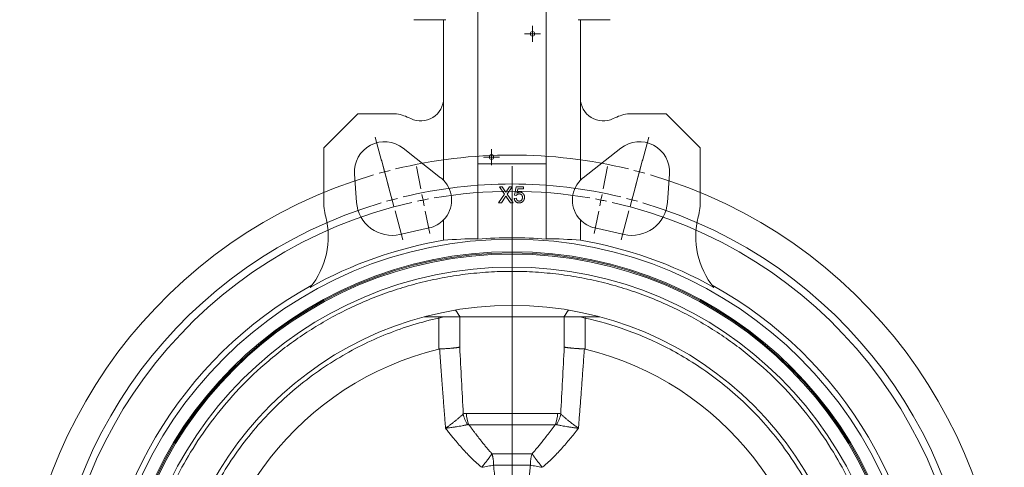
# Model space of a CAD drawing. Header units: millimetres. Extents: x -78 to 912, y -456 to 879.
# Tile 10 of 27: x -40 to 392, y 294 to 491. Entities that reach past the tile are written whole.
import ezdxf

# ---------------------------------------------------------------- set-up
doc = ezdxf.new("R2010")
doc.units = ezdxf.units.MM

# ---------------------------------------------------------------- blocks, each defined once
blk = doc.blocks.new('SW_CENTERMARKSYMBOL_0')
at = {"color": 0, "linetype": 'Continuous', "lineweight": 0}
for p, q in [((-2.5, 0), (-3.5, 0)), ((0, 0), (-2.5, 0)), ((0, 2.5), (0, 3.5)), ((0, 0), (0, 2.5)), ((0, 0), (0, -2.5)), ((0, 0), (2.5, 0)), ((2.5, 0), (3.5, 0)), ((0, -2.5), (0, -3.5))]:
    blk.add_line(p, q, dxfattribs=at)
blk = doc.blocks.new('SW_CENTERMARKSYMBOL_1')
at = {"color": 0, "linetype": 'Continuous', "lineweight": 0}
for p, q in [((-2.5, 0), (-3.5, 0)), ((0, 0), (-2.5, 0)), ((0, 2.5), (0, 3.5)), ((0, 0), (0, 2.5)), ((0, 0), (0, -2.5)), ((0, 0), (2.5, 0)), ((2.5, 0), (3.5, 0)), ((0, -2.5), (0, -3.5))]:
    blk.add_line(p, q, dxfattribs=at)
blk = doc.blocks.new('SW_CENTERMARKSYMBOL_2')
at = {"color": 0, "linetype": 'Continuous', "lineweight": 0}
for p, q in [((-1.29, 4.83), (-4.06, 15.17)), ((113.05, 4.83), (115.82, 15.17)), ((1.99, -7.44), (-1.4, 5.22)), ((109.77, -7.44), (113.16, 5.22)), ((0, 0), (-0.65, 2.41)), ((0, 0), (0.65, -2.41)), ((15.89, -7.48), (13.93, 2.33)), ((55.88, -203.54), (55.88, 2.5)), ((95.87, -7.48), (97.82, 2.33)), ((111.76, 0), (111.11, -2.41)), ((111.76, 0), (112.41, 2.41)), ((1.29, -4.83), (4.06, -15.17)), ((110.46, -4.83), (107.69, -15.17)), ((3.29, -12.27), (2.64, -9.85)), ((3.29, -12.27), (3.93, -14.68)), ((16.86, -12.39), (16.37, -9.93)), ((16.86, -12.39), (17.35, -14.84)), ((94.9, -12.39), (94.41, -14.84)), ((94.9, -12.39), (95.38, -9.93)), ((108.47, -12.27), (107.82, -14.68)), ((108.47, -12.27), (109.12, -9.85)), ((4.58, -17.1), (7.97, -29.75)), ((107.18, -17.1), (103.79, -29.75)), ((17.84, -17.29), (19.79, -27.1)), ((93.92, -17.29), (91.97, -27.1)), ((55.88, -208.54), (55.88, -206.04)), ((50.88, -208.54), (-155.16, -208.54)), ((55.88, -208.54), (53.38, -208.54)), ((55.88, -208.54), (55.88, -211.04)), ((55.88, -208.54), (58.38, -208.54)), ((60.88, -208.54), (266.92, -208.54)), ((55.88, -213.54), (55.88, -419.59)), ((4.58, -399.99), (7.97, -387.34)), ((107.18, -399.99), (103.79, -387.34)), ((17.84, -399.8), (19.79, -389.99)), ((93.92, -399.8), (91.97, -389.99)), ((1.29, -412.26), (4.06, -401.92)), ((3.29, -404.82), (2.64, -407.23)), ((3.29, -404.82), (3.93, -402.4)), ((16.86, -404.7), (16.37, -407.15)), ((16.86, -404.7), (17.35, -402.25)), ((94.9, -404.7), (94.41, -402.25)), ((94.9, -404.7), (95.38, -407.15)), ((110.46, -412.26), (107.69, -401.92)), ((108.47, -404.82), (107.82, -402.4)), ((108.47, -404.82), (109.12, -407.23)), ((1.99, -409.65), (-1.4, -422.3)), ((15.89, -409.6), (13.93, -419.41)), ((95.87, -409.6), (97.82, -419.41)), ((109.77, -409.65), (113.16, -422.3)), ((0, -417.09), (-0.65, -419.5)), ((0, -417.09), (0.65, -414.67)), ((111.76, -417.09), (111.11, -414.67)), ((111.76, -417.09), (112.41, -419.5)), ((-1.29, -421.92), (-4.06, -432.25)), ((113.05, -421.92), (115.82, -432.25))]:
    blk.add_line(p, q, dxfattribs=at)
for radius, start, end in [(215.9, 76.3269, 103.6731), (215.9, 104.3365, 105), (215.9, 75, 75.6635), (215.9, 106.3269, 253.6731), (215.9, 105, 105.6635), (215.9, 74.3365, 75), (215.9, 286.3269, 73.6731), (203.2, 76.4098, 103.5902), (200, 80.1824, 99.8176), (203.2, 105, 105.7049), (203.2, 104.2951, 105), (200, 101.25, 101.9662), (200, 100.5338, 101.25), (200, 78.75, 79.4662), (200, 78.0338, 78.75), (203.2, 75, 75.7049), (203.2, 74.2951, 75), (203.2, 106.4098, 253.5902), (200, 102.6824, 257.3176), (200, 282.6824, 77.3176), (203.2, 286.4098, 73.5902), (203.2, 254.2951, 255), (203.2, 255, 255.7049), (200, 258.0338, 258.75), (200, 258.75, 259.4662), (200, 260.1824, 279.8176), (200, 280.5338, 281.25), (200, 281.25, 281.9662), (203.2, 284.2951, 285), (203.2, 285, 285.7049), (203.2, 256.4098, 283.5902), (215.9, 254.3365, 255), (215.9, 255, 255.6635), (215.9, 256.3269, 283.6731), (215.9, 284.3365, 285), (215.9, 285, 285.6635)]:
    blk.add_arc((55.88, -208.54), radius, start, end, dxfattribs=at)

msp = doc.modelspace()

# ---------------------------------------------------------------- linework, layer by layer
at = {"color": 7, "linetype": 'Continuous', "lineweight": 15}
for p, q in [((161.2, 502.31), (161.2, 427.31)), ((191.2, 427.31), (191.2, 502.31)), ((140.13, 490.51), (133.13, 490.51)), ((147.13, 490.51), (140.13, 490.51)), ((146.2, 490.51), (146.2, 456.16)), ((212.26, 490.51), (205.26, 490.51)), ((206.2, 456.16), (206.2, 490.51)), ((219.26, 490.51), (212.26, 490.51)), ((146.2, 420.12), (146.2, 456.16)), ((206.2, 420.12), (206.2, 456.16)), ((108.61, 449.31), (93.61, 434.31)), ((125.61, 449.31), (108.61, 449.31)), ((243.79, 449.31), (226.79, 449.31)), ((258.79, 434.31), (243.79, 449.31)), ((93.61, 434.31), (93.61, 411.58)), ((128.48, 434.22), (144.91, 421.28)), ((207.48, 421.28), (223.91, 434.22)), ((258.79, 411.58), (258.79, 434.31)), ((161.2, 427.31), (161.2, 394.32)), ((191.2, 427.31), (161.2, 427.31)), ((191.2, 427.31), (191.2, 394.32)), ((108.05, 410.47), (107.15, 422.91)), ((245.24, 422.91), (244.35, 410.47)), ((170.68, 417.31), (171.86, 417.31)), ((172.9, 414.07), (170.68, 417.31)), ((171.86, 417.31), (173.09, 415.53)), ((173.91, 415.53), (175.12, 417.31)), ((176.33, 417.31), (174.1, 414.06)), ((175.12, 417.31), (176.33, 417.31)), ((177.27, 413.63), (177.99, 417.22)), ((177.99, 417.22), (181.31, 417.22)), ((178.73, 416.32), (178.37, 414.51)), ((181.31, 416.32), (178.73, 416.32)), ((181.31, 417.22), (181.31, 416.32)), ((170.32, 410.31), (172.9, 414.07)), ((171.52, 410.31), (170.32, 410.31)), ((173.18, 412.72), (171.52, 410.31)), ((175.5, 410.31), (173.79, 412.78)), ((174.1, 414.06), (176.69, 410.31)), ((176.69, 410.31), (175.5, 410.31)), ((177.18, 412.19), (178.08, 412.28)), ((178.17, 413.54), (177.27, 413.63)), ((146.2, 393.82), (146.2, 402.81)), ((206.2, 393.82), (206.2, 402.81)), ((139.93, 399.27), (127.03, 396.36)), ((225.36, 396.36), (212.47, 399.27)), ((137.79, 360.31), (153.4, 360.31)), ((144.12, 359.78), (144.12, 346.18)), ((153.4, 360.31), (199, 360.31)), ((199, 360.31), (214.6, 360.31)), ((208.28, 346.18), (208.28, 359.78)), ((196.15, 317.99), (156.25, 317.99)), ((157.32, 312.99), (195.08, 312.99)), ((176.2, 300.31), (167.41, 300.31)), ((184.98, 300.31), (176.2, 300.31)), ((176.2, 295.31), (168.13, 295.31)), ((184.26, 295.31), (176.2, 295.31))]:
    msp.add_line(p, q, dxfattribs=at)
at = {"color": 8, "linetype": 'Continuous', "lineweight": 15}
for p, q in [((144.12, 359.78), (146.27, 360.31)), ((153.28, 347.02), (153.28, 360.31)), ((199.11, 360.31), (199.11, 347.02)), ((206.13, 360.31), (208.28, 359.78)), ((208.28, 359.78), (208.39, 360.31))]:
    msp.add_line(p, q, dxfattribs=at)
at = {"color": 8, "linetype": 'Continuous', "lineweight": 15, "flags": 128}
msp.add_lwpolyline([(144.12, 359.78), (144.04, 360.15), (144, 360.31)], dxfattribs=at)
at = {"color": 7, "linetype": 'Continuous', "lineweight": 15}
for centre, radius in [((185.2, 484.31), 1), ((167.2, 430.31), 1), ((176.2, 215.31), 179), ((176.2, 215.31), 173.5), ((176.2, 215.31), 173), ((176.2, 215.31), 150)]:
    msp.add_circle(centre, radius, dxfattribs=at)
for centre, radius, start, end in [((136.2, 456.16), 10, 243.8269, 0), ((216.2, 456.16), 10, 180, 296.1731), ((120.32, 423.85), 26, 63.8269, 78.2655), ((232.08, 423.85), 26, 101.7345, 116.1731), ((120.32, 423.85), 13.2, 51.781, 184.1069), ((232.08, 423.85), 13.2, 355.8931, 128.219), ((137.18, 411.46), 12.5, 43.8261, 51.781), ((137.18, 411.46), 12.5, 316.1739, 43.8261), ((215.22, 411.46), 12.5, 136.1739, 223.8261), ((215.22, 411.46), 12.5, 128.219, 136.1739), ((123.61, 411.58), 30, 180, 194.391), ((123.61, 411.58), 15.6, 184.1069, 282.6985), ((228.79, 411.58), 15.6, 257.3015, 355.8931), ((228.79, 411.58), 30, 345.609, 0), ((60.64, 395.43), 35, 320.5902, 14.391), ((137.18, 411.46), 12.5, 282.6985, 316.1739), ((215.22, 411.46), 12.5, 223.8261, 257.3015), ((291.75, 395.43), 35, 165.609, 219.4098), ((176.2, 215.31), 181.02, 99.5397, 119.2726), ((176.2, 215.31), 179.64, 85.2103, 94.7897), ((176.2, 215.31), 181.02, 60.7274, 80.4603), ((176.2, 215.31), 172.5, 0, 180), ((176.2, 215.31), 166.75, 0, 180), ((176.2, 215.31), 181.5, 118.904, 241.096), ((176.2, 215.31), 181.5, 298.904, 61.096), ((176.2, 215.31), 134.75, 103.7718, 256.2282), ((176.2, 215.31), 134.75, 283.7718, 76.2282), ((168.24, 317.94), 12, 179.7647, 204.3738), ((184.15, 317.94), 12, 335.6261, 0.2354)]:
    msp.add_arc(centre, radius, start, end, dxfattribs=at)
for centre, start_param, end_param in [((162.12, 215.31), 1.575926, 1.659482), ((190.28, 215.31), 1.48211, 1.565667)]:
    msp.add_ellipse(centre, major_axis=(179.77, 0), ratio=0.996929, start_param=start_param, end_param=end_param, dxfattribs=at)
for points, knots in [([(173.09, 415.53), (173.12, 415.49), (173.17, 415.41), (173.25, 415.29), (173.31, 415.18), (173.37, 415.09), (173.41, 415.02), (173.43, 414.96), (173.45, 414.91), (173.45, 414.88), (173.45, 414.87)], [0, 0, 0, 0, 0.209538, 0.393206, 0.554151, 0.689382, 0.80228, 0.889952, 0.956059, 1, 1, 1, 1]), ([(173.45, 414.87), (173.48, 414.91), (173.54, 415.01), (173.65, 415.16), (173.77, 415.34), (173.86, 415.47), (173.91, 415.53)], [0, 0, 0, 0, 0.195959, 0.429465, 0.696675, 1, 1, 1, 1]), ([(178.37, 414.51), (178.42, 414.54), (178.52, 414.62), (178.67, 414.71), (178.82, 414.79), (178.98, 414.86), (179.13, 414.91), (179.29, 414.95), (179.45, 414.97), (179.56, 414.97), (179.62, 414.97)], [0, 0, 0, 0, 0.136729, 0.268515, 0.395529, 0.52, 0.640496, 0.761236, 0.880107, 1, 1, 1, 1]), ([(179.62, 414.97), (179.69, 414.97), (179.83, 414.97), (180.03, 414.94), (180.23, 414.89), (180.42, 414.82), (180.6, 414.73), (180.77, 414.62), (180.93, 414.49), (181.08, 414.34), (181.22, 414.18), (181.34, 414), (181.44, 413.81), (181.53, 413.61), (181.59, 413.4), (181.64, 413.18), (181.67, 412.95), (181.67, 412.79), (181.67, 412.71)], [0, 0, 0, 0, 0.061997, 0.122088, 0.181375, 0.239508, 0.297836, 0.35688, 0.417282, 0.47964, 0.5425, 0.604962, 0.666991, 0.730216, 0.794173, 0.860458, 0.928578, 1, 1, 1, 1]), ([(173.18, 412.72), (173.2, 412.74), (173.24, 412.81), (173.31, 412.92), (173.4, 413.05), (173.47, 413.14), (173.51, 413.2)], [0, 0, 0, 0, 0.174779, 0.398246, 0.673111, 1, 1, 1, 1]), ([(173.51, 413.2), (173.55, 413.13), (173.65, 412.99), (173.75, 412.85), (173.79, 412.78)], [0, 0, 0, 0, 0.494218, 1, 1, 1, 1]), ([(179.36, 410.22), (179.28, 410.22), (179.14, 410.22), (178.92, 410.25), (178.72, 410.29), (178.52, 410.35), (178.34, 410.42), (178.16, 410.52), (178, 410.63), (177.85, 410.75), (177.71, 410.9), (177.59, 411.05), (177.48, 411.21), (177.39, 411.39), (177.31, 411.57), (177.25, 411.77), (177.21, 411.98), (177.19, 412.12), (177.18, 412.19)], [0, 0, 0, 0, 0.069298, 0.135561, 0.199671, 0.261716, 0.322662, 0.382907, 0.443032, 0.503501, 0.563724, 0.62398, 0.683629, 0.743848, 0.805192, 0.867649, 0.932778, 1, 1, 1, 1]), ([(178.08, 412.28), (178.09, 412.23), (178.11, 412.13), (178.14, 411.99), (178.18, 411.86), (178.23, 411.73), (178.29, 411.62), (178.35, 411.52), (178.42, 411.42), (178.5, 411.34), (178.58, 411.26), (178.68, 411.2), (178.78, 411.15), (178.88, 411.1), (178.99, 411.07), (179.11, 411.04), (179.24, 411.03), (179.32, 411.03), (179.36, 411.03)], [0, 0, 0, 0, 0.077361, 0.15048, 0.219977, 0.286681, 0.349678, 0.41068, 0.469427, 0.526756, 0.583142, 0.638824, 0.695263, 0.752696, 0.810849, 0.871356, 0.934436, 1, 1, 1, 1]), ([(179.37, 414.17), (179.3, 414.16), (179.17, 414.16), (178.97, 414.13), (178.8, 414.07), (178.64, 413.99), (178.5, 413.9), (178.38, 413.79), (178.26, 413.67), (178.2, 413.58), (178.17, 413.54)], [0, 0, 0, 0, 0.14786, 0.283561, 0.412369, 0.534236, 0.652692, 0.768663, 0.883652, 1, 1, 1, 1]), ([(179.36, 411.03), (179.42, 411.03), (179.52, 411.03), (179.67, 411.05), (179.82, 411.09), (179.95, 411.13), (180.08, 411.2), (180.19, 411.28), (180.3, 411.36), (180.4, 411.47), (180.49, 411.59), (180.57, 411.71), (180.63, 411.85), (180.68, 411.99), (180.72, 412.14), (180.75, 412.31), (180.77, 412.48), (180.77, 412.59), (180.77, 412.65)], [0, 0, 0, 0, 0.065801, 0.128677, 0.188676, 0.247598, 0.304849, 0.361786, 0.419523, 0.478682, 0.53877, 0.598799, 0.660184, 0.722952, 0.787993, 0.855404, 0.926153, 1, 1, 1, 1]), ([(181.14, 411.07), (181.08, 411), (180.97, 410.87), (180.79, 410.69), (180.58, 410.55), (180.37, 410.43), (180.14, 410.33), (179.89, 410.27), (179.63, 410.22), (179.45, 410.22), (179.36, 410.22)], [0, 0, 0, 0, 0.127893, 0.251579, 0.372793, 0.492778, 0.61359, 0.737809, 0.86618, 1, 1, 1, 1]), ([(180.77, 412.65), (180.77, 412.71), (180.77, 412.82), (180.75, 412.98), (180.73, 413.14), (180.69, 413.28), (180.64, 413.41), (180.58, 413.54), (180.5, 413.66), (180.42, 413.76), (180.33, 413.86), (180.22, 413.94), (180.11, 414.01), (179.98, 414.07), (179.84, 414.11), (179.69, 414.14), (179.53, 414.16), (179.43, 414.16), (179.37, 414.17)], [0, 0, 0, 0, 0.072866, 0.141887, 0.207453, 0.270438, 0.331641, 0.390108, 0.448069, 0.505503, 0.562488, 0.619084, 0.676416, 0.735452, 0.796241, 0.860406, 0.928305, 1, 1, 1, 1]), ([(181.67, 412.71), (181.67, 412.63), (181.67, 412.48), (181.64, 412.25), (181.6, 412.03), (181.54, 411.82), (181.47, 411.62), (181.37, 411.43), (181.27, 411.24), (181.18, 411.13), (181.14, 411.07)], [0, 0, 0, 0, 0.132462, 0.26165, 0.387547, 0.510782, 0.632675, 0.75466, 0.876523, 1, 1, 1, 1]), ([(341.11, 215.31), (341.11, 215.75), (341.11, 216.64), (341.09, 217.97), (341.07, 219.3), (341.03, 220.62), (340.98, 221.95), (340.92, 223.28), (340.85, 224.61), (340.69, 227.38), (340.34, 231.58), (339.67, 237.32), (338.78, 243.16), (337.63, 249.2), (336.23, 255.32), (333.93, 263.81), (330.27, 274.69), (324.52, 287.92), (317.2, 301.31), (308.19, 314.64), (297.36, 327.63), (286.89, 337.81), (277.6, 345.47), (270.11, 350.98), (262.17, 356.15), (253.81, 360.93), (245.06, 365.27), (235.94, 369.13), (226.51, 372.47), (216.79, 375.26), (206.85, 377.46), (196.73, 379.05), (186.49, 380.01), (176.2, 380.33), (165.9, 380.01), (155.66, 379.05), (145.54, 377.46), (135.6, 375.26), (125.89, 372.47), (116.45, 369.13), (107.34, 365.27), (98.59, 360.93), (90.23, 356.15), (82.29, 350.98), (74.79, 345.47), (65.5, 337.81), (55.03, 327.63), (44.21, 314.64), (35.19, 301.31), (27.88, 287.92), (22.13, 274.69), (18.46, 263.81), (16.16, 255.32), (14.76, 249.2), (13.61, 243.16), (12.72, 237.32), (12.05, 231.58), (11.69, 227.11), (11.49, 223.81), (11.4, 221.69), (11.33, 219.56), (11.29, 217.43), (11.28, 216.02), (11.28, 215.31)], [0, 0, 0, 0, 0.002567, 0.005134, 0.0077, 0.010266, 0.012833, 0.015399, 0.017966, 0.020533, 0.03146, 0.042387, 0.054011, 0.065636, 0.077992, 0.09035, 0.116586, 0.144396, 0.17381, 0.204834, 0.237445, 0.271584, 0.289204, 0.307165, 0.325449, 0.344033, 0.362891, 0.381997, 0.401321, 0.420829, 0.440488, 0.460261, 0.480111, 0.5, 0.519889, 0.539739, 0.559512, 0.579171, 0.59868, 0.618003, 0.637109, 0.655968, 0.674551, 0.692835, 0.710796, 0.728416, 0.762555, 0.795166, 0.826191, 0.855605, 0.883414, 0.90965, 0.922007, 0.934365, 0.945989, 0.957613, 0.96854, 0.979467, 0.983574, 0.98768, 0.991786, 0.995893, 1, 1, 1, 1]), ([(28.21, 215.31), (28.21, 223.02), (28.82, 230.96), (31.41, 246.96), (33.4, 255.04), (37.46, 266.98), (39, 270.93), (42.43, 278.74), (44.32, 282.59), (48.45, 290.14), (50.69, 293.83), (55.49, 301.03), (58.06, 304.53), (63.48, 311.3), (66.34, 314.56), (72.33, 320.81), (75.46, 323.8), (81.93, 329.47), (85.28, 332.15), (92.15, 337.19), (95.68, 339.54), (106.46, 346.1), (113.91, 349.79), (128.97, 355.79), (136.59, 358.1), (144.12, 359.78)], [0, 0, 0, 0, 0.125, 0.125, 0.25, 0.25, 0.3125, 0.3125, 0.375, 0.375, 0.4375, 0.4375, 0.5, 0.5, 0.5625, 0.5625, 0.625, 0.625, 0.6875, 0.6875, 0.75, 0.75, 0.875, 0.875, 1, 1, 1, 1]), ([(208.28, 359.78), (214.15, 358.47), (220.24, 356.74), (232.71, 352.24), (239.09, 349.46), (251.92, 342.66), (258.38, 338.63), (267.88, 331.54), (271.02, 329), (277.18, 323.56), (280.21, 320.66), (286.1, 314.5), (288.96, 311.24), (294.47, 304.36), (297.11, 300.75), (302.12, 293.18), (304.48, 289.23), (308.87, 281.02), (310.9, 276.76), (314.57, 267.99), (316.21, 263.47), (319.06, 254.22), (320.26, 249.49), (322.21, 239.89), (322.95, 235.02), (323.93, 225.2), (324.18, 220.25), (324.18, 210.36), (323.93, 205.41), (322.95, 195.59), (322.21, 190.72), (320.26, 181.12), (319.06, 176.39), (316.21, 167.14), (314.57, 162.63), (310.9, 153.85), (308.87, 149.59), (304.48, 141.39), (302.12, 137.43), (297.11, 129.87), (294.47, 126.25), (288.96, 119.38), (286.1, 116.11), (280.21, 109.95), (277.18, 107.06), (271.02, 101.62), (267.88, 99.08), (258.38, 91.98), (251.92, 87.96), (239.09, 81.15), (232.71, 78.37), (220.24, 73.87), (214.15, 72.14), (208.28, 70.84)], [0, 0, 0, 0, 0.0625, 0.0625, 0.125, 0.125, 0.1875, 0.1875, 0.21875, 0.21875, 0.25, 0.25, 0.28125, 0.28125, 0.3125, 0.3125, 0.34375, 0.34375, 0.375, 0.375, 0.40625, 0.40625, 0.4375, 0.4375, 0.46875, 0.46875, 0.5, 0.5, 0.53125, 0.53125, 0.5625, 0.5625, 0.59375, 0.59375, 0.625, 0.625, 0.65625, 0.65625, 0.6875, 0.6875, 0.71875, 0.71875, 0.75, 0.75, 0.78125, 0.78125, 0.8125, 0.8125, 0.875, 0.875, 0.9375, 0.9375, 1, 1, 1, 1]), ([(144.45, 346.23), (144.55, 346.23), (144.74, 346.24), (145.03, 346.25), (145.29, 346.27), (145.53, 346.28), (145.75, 346.29), (145.96, 346.3), (146.14, 346.3), (146.54, 346.32), (147.16, 346.36), (148.02, 346.42), (148.89, 346.48), (149.53, 346.53), (149.94, 346.57), (150.16, 346.59), (150.4, 346.62), (150.66, 346.64), (150.94, 346.68), (151.22, 346.71), (151.52, 346.74), (151.83, 346.78), (152.14, 346.82), (152.44, 346.87), (152.74, 346.92), (153.03, 346.97), (153.2, 347), (153.28, 347.02)], [0, 0, 0, 0, 0.0269213, 0.052103, 0.0755449, 0.0972472, 0.1172097, 0.1354326, 0.1519158, 0.1666594, 0.2429876, 0.3239962, 0.4096877, 0.5000641, 0.5214041, 0.545597, 0.5726429, 0.6025417, 0.6352933, 0.6708977, 0.7093549, 0.7506647, 0.794827, 0.8418419, 0.8917091, 0.9444285, 1, 1, 1, 1]), ([(144.45, 346.23), (144.51, 345.29), (144.65, 343.43), (144.85, 340.66), (145.05, 337.94), (145.24, 335.27), (145.44, 332.66), (145.63, 330.1), (145.81, 327.59), (146, 325.13), (146.18, 322.72), (146.36, 320.37), (146.54, 318.07), (146.71, 315.82), (146.88, 313.63), (146.99, 312.18), (147.04, 311.47)], [0, 0, 0, 0, 0.081398, 0.161263, 0.239594, 0.31639, 0.391653, 0.465382, 0.537576, 0.608237, 0.677363, 0.744956, 0.811016, 0.875542, 0.938537, 1, 1, 1, 1]), ([(207.95, 346.23), (207.84, 346.23), (207.63, 346.24), (207.31, 346.26), (206.99, 346.27), (206.67, 346.29), (206.35, 346.3), (206.03, 346.32), (205.71, 346.34), (205.39, 346.35), (205.07, 346.37), (204.76, 346.39), (204.45, 346.41), (204.14, 346.43), (203.84, 346.46), (203.53, 346.48), (203.24, 346.5), (202.94, 346.53), (202.68, 346.55), (202.43, 346.57), (202.19, 346.6), (201.92, 346.62), (201.63, 346.66), (201.33, 346.69), (201.01, 346.73), (200.69, 346.77), (200.35, 346.81), (200.02, 346.86), (199.7, 346.91), (199.39, 346.96), (199.2, 347), (199.11, 347.02)], [0, 0, 0, 0, 0.0283188, 0.0567733, 0.0853636, 0.1140899, 0.1429522, 0.1719508, 0.2010858, 0.2303572, 0.2597653, 0.2893101, 0.3189918, 0.3488104, 0.3787662, 0.4088592, 0.4390896, 0.4694574, 0.4999628, 0.5235275, 0.5503843, 0.5805332, 0.613974, 0.6507067, 0.6907313, 0.7340476, 0.7806555, 0.8305548, 0.8837455, 0.9402273, 1, 1, 1, 1]), ([(205.35, 311.47), (205.42, 312.38), (205.56, 314.24), (205.78, 317.06), (206, 319.97), (206.23, 322.97), (206.46, 326.04), (206.7, 329.2), (206.94, 332.45), (207.19, 335.78), (207.44, 339.19), (207.69, 342.68), (207.86, 345.04), (207.95, 346.23)], [0, 0, 0, 0, 0.078653, 0.159754, 0.243307, 0.329311, 0.417766, 0.508674, 0.602035, 0.697848, 0.796113, 0.896831, 1, 1, 1, 1]), ([(147.04, 311.47), (147.13, 311.53), (147.32, 311.67), (147.63, 311.89), (147.98, 312.15), (148.38, 312.44), (148.82, 312.77), (149.54, 313.31), (150.42, 313.99), (151.48, 314.82), (152.43, 315.6), (153.19, 316.25), (153.74, 316.74), (154.12, 317.08), (154.5, 317.41), (154.72, 317.63), (154.84, 317.76)], [0, 0, 0, 0, 0.028637, 0.062378, 0.101306, 0.145509, 0.195073, 0.250073, 0.388936, 0.500199, 0.630986, 0.750065, 0.814709, 0.875059, 0.930031, 1, 1, 1, 1]), ([(156.72, 313.08), (156.25, 313.78), (155.84, 314.55), (155.21, 316.13), (154.98, 316.95), (154.84, 317.76)], [0, 0, 0, 0, 0.5, 0.5, 1, 1, 1, 1]), ([(197.55, 317.76), (197.42, 316.95), (197.19, 316.13), (196.55, 314.55), (196.14, 313.78), (195.67, 313.08)], [0, 0, 0, 0, 0.5, 0.5, 1, 1, 1, 1]), ([(197.55, 317.76), (197.6, 317.71), (197.7, 317.61), (197.84, 317.47), (197.99, 317.34), (198.13, 317.21), (198.34, 317.02), (198.65, 316.73), (199.2, 316.25), (199.96, 315.6), (200.91, 314.83), (201.96, 313.99), (202.93, 313.25), (203.81, 312.59), (204.44, 312.13), (204.94, 311.77), (205.23, 311.56), (205.35, 311.47)], [0, 0, 0, 0, 0.0282361, 0.0548865, 0.0799171, 0.1032992, 0.1250091, 0.1857885, 0.2500639, 0.3682442, 0.5000465, 0.6084504, 0.7499746, 0.8346672, 0.9043183, 0.959306, 1, 1, 1, 1]), ([(156.72, 313.08), (156.66, 313.07), (156.54, 313.03), (156.35, 312.99), (156.17, 312.94), (156, 312.9), (155.73, 312.84), (155.34, 312.75), (154.65, 312.61), (153.7, 312.43), (152.52, 312.23), (151.21, 312.02), (150, 311.84), (148.91, 311.7), (148.12, 311.6), (147.52, 311.52), (147.18, 311.49), (147.04, 311.47)], [0, 0, 0, 0, 0.0280865, 0.054673, 0.0797144, 0.1031711, 0.1250091, 0.1857247, 0.2500631, 0.3681336, 0.5000461, 0.6094217, 0.7499766, 0.8382223, 0.9092216, 0.9630827, 1, 1, 1, 1]), ([(147.04, 311.47), (147.48, 310.91), (148.32, 309.85), (149.54, 308.33), (150.94, 306.6), (152.57, 304.66), (155.15, 301.73), (157.81, 298.9), (160.28, 296.59), (161.76, 295.32), (162.51, 294.69), (162.91, 294.36)], [0, 0, 0, 0, 0.090944, 0.174259, 0.249999, 0.376963, 0.500008, 0.750003, 0.875, 0.933156, 1, 1, 1, 1]), ([(157.32, 312.99), (157.57, 312.64), (158.07, 311.95), (158.82, 310.94), (159.55, 309.96), (160.27, 309.01), (160.97, 308.09), (161.66, 307.2), (162.47, 306.16), (163.4, 304.98), (164.46, 303.69), (165.47, 302.48), (166.45, 301.36), (167.1, 300.65), (167.41, 300.31)], [0, 0, 0, 0, 0.079782, 0.157414, 0.232902, 0.306249, 0.37746, 0.446543, 0.513504, 0.621836, 0.724587, 0.821814, 0.913588, 1, 1, 1, 1]), ([(184.98, 300.31), (185.16, 300.5), (185.51, 300.88), (186.04, 301.47), (186.58, 302.09), (187.13, 302.73), (187.69, 303.4), (188.27, 304.1), (188.86, 304.82), (189.46, 305.57), (190.39, 306.75), (191.69, 308.43), (193.36, 310.64), (194.49, 312.19), (195.08, 312.99)], [0, 0, 0, 0, 0.047352, 0.096343, 0.146994, 0.199319, 0.253334, 0.309049, 0.366476, 0.425624, 0.486501, 0.646041, 0.817185, 1, 1, 1, 1]), ([(189.48, 294.36), (189.89, 294.69), (190.64, 295.31), (192.12, 296.58), (194.57, 298.91), (197.24, 301.73), (199.82, 304.65), (201.66, 306.84), (203.5, 309.13), (204.71, 310.66), (205.35, 311.47)], [0, 0, 0, 0, 0.067249, 0.125001, 0.249998, 0.499992, 0.622425, 0.750003, 0.866565, 1, 1, 1, 1]), ([(205.35, 311.47), (205.23, 311.48), (204.96, 311.52), (204.5, 311.57), (203.95, 311.64), (203.29, 311.72), (202.33, 311.85), (201.19, 312.02), (199.88, 312.22), (198.7, 312.43), (197.75, 312.61), (197.06, 312.75), (196.58, 312.86), (196.12, 312.97), (195.83, 313.04), (195.67, 313.08)], [0, 0, 0, 0, 0.032102, 0.073092, 0.123051, 0.182038, 0.250068, 0.388003, 0.500197, 0.631143, 0.750064, 0.814719, 0.875059, 0.930425, 1, 1, 1, 1]), ([(163.67, 295.31), (163.72, 295.37), (163.83, 295.51), (164.01, 295.73), (164.21, 296), (164.46, 296.31), (164.78, 296.73), (165.22, 297.3), (165.62, 297.83), (165.94, 298.26), (166.15, 298.55), (166.39, 298.87), (166.63, 299.21), (166.89, 299.57), (167.15, 299.94), (167.32, 300.18), (167.41, 300.31)], [0, 0, 0, 0, 0.035078, 0.076471, 0.124535, 0.181298, 0.250145, 0.360208, 0.502666, 0.555774, 0.614858, 0.679923, 0.750972, 0.828004, 0.911014, 1, 1, 1, 1]), ([(167.41, 300.31), (167.44, 300.22), (167.49, 300.04), (167.57, 299.77), (167.64, 299.5), (167.7, 299.23), (167.76, 298.96), (167.81, 298.69), (167.86, 298.43), (167.91, 298.16), (167.96, 297.81), (168.02, 297.38), (168.07, 296.86), (168.1, 296.34), (168.13, 295.83), (168.13, 295.48), (168.13, 295.31)], [0, 0, 0, 0, 0.059203, 0.117372, 0.174549, 0.230784, 0.286131, 0.340652, 0.39442, 0.447514, 0.500019, 0.602828, 0.703154, 0.802023, 0.900568, 1, 1, 1, 1]), ([(176.2, 300.31), (176.2, 299.56), (176.2, 298.74), (176.2, 297.05), (176.2, 296.17), (176.2, 295.31)], [0, 0, 0, 0, 0.5, 0.5, 1, 1, 1, 1]), ([(184.26, 295.31), (184.26, 295.42), (184.27, 295.63), (184.27, 295.96), (184.29, 296.28), (184.31, 296.6), (184.33, 296.92), (184.36, 297.24), (184.4, 297.57), (184.45, 297.95), (184.52, 298.38), (184.61, 298.86), (184.72, 299.34), (184.84, 299.83), (184.94, 300.15), (184.98, 300.31)], [0, 0, 0, 0, 0.06231, 0.124095, 0.185657, 0.247293, 0.309286, 0.371905, 0.435405, 0.500018, 0.594925, 0.691966, 0.791593, 0.894173, 1, 1, 1, 1]), ([(184.98, 300.31), (185.03, 300.24), (185.11, 300.12), (185.25, 299.93), (185.38, 299.74), (185.51, 299.56), (185.64, 299.38), (185.77, 299.2), (185.89, 299.03), (186.01, 298.86), (186.13, 298.7), (186.25, 298.54), (186.36, 298.39), (186.46, 298.25), (186.57, 298.11), (186.81, 297.78), (187.18, 297.3), (187.61, 296.73), (187.94, 296.31), (188.21, 295.96), (188.46, 295.63), (188.64, 295.41), (188.72, 295.31)], [0, 0, 0, 0, 0.0452355, 0.0889787, 0.1312288, 0.1719854, 0.211248, 0.2490162, 0.2852897, 0.3200682, 0.3533518, 0.3851405, 0.4154347, 0.4442348, 0.4715417, 0.4973567, 0.6397733, 0.7498697, 0.8186787, 0.8754746, 0.9450441, 1, 1, 1, 1]), ([(162.91, 294.36), (163.82, 294.5), (164.75, 294.65), (166.52, 294.97), (167.37, 295.14), (168.13, 295.31)], [0, 0, 0, 0, 0.5, 0.5, 1, 1, 1, 1]), ([(162.91, 294.36), (162.96, 294.41), (163.04, 294.52), (163.17, 294.68), (163.31, 294.85), (163.48, 295.07), (163.61, 295.23), (163.67, 295.31)], [0, 0, 0, 0, 0.177442, 0.338964, 0.49734, 0.740071, 1, 1, 1, 1]), ([(168.13, 295.31), (168.24, 294.13), (168.46, 291.73), (168.8, 288.08), (169.16, 284.34), (169.53, 280.49), (169.91, 276.54), (170.31, 272.49), (170.72, 268.34), (171.15, 264.09), (171.59, 259.74), (172.02, 255.45), (172.47, 251.08), (172.94, 246.46), (173.48, 241.3), (174.07, 235.58), (174.73, 229.31), (175.44, 222.49), (175.94, 217.76), (176.2, 215.31)], [0, 0, 0, 0, 0.044318, 0.089894, 0.136731, 0.184826, 0.234182, 0.284796, 0.33667, 0.389803, 0.444196, 0.499848, 0.550645, 0.608327, 0.672893, 0.744343, 0.822678, 0.907897, 1, 1, 1, 1]), ([(176.2, 215.31), (176.33, 216.56), (176.59, 219.01), (176.97, 222.63), (177.33, 226.11), (177.68, 229.45), (178.02, 232.65), (178.34, 235.72), (178.64, 238.64), (178.93, 241.43), (179.21, 244.08), (179.46, 246.6), (179.71, 248.98), (179.94, 251.21), (180.15, 253.31), (180.54, 257.12), (181.1, 262.6), (181.81, 269.68), (182.48, 276.48), (183.11, 283.01), (183.7, 289.25), (184.08, 293.32), (184.26, 295.31)], [0, 0, 0, 0, 0.0469116, 0.0921022, 0.1355718, 0.1773204, 0.217348, 0.2556547, 0.2922404, 0.327105, 0.3602488, 0.3916715, 0.4213732, 0.449354, 0.4756138, 0.5001526, 0.5922057, 0.6807606, 0.7658175, 0.8473763, 0.9254372, 1, 1, 1, 1]), ([(184.26, 295.31), (185.03, 295.14), (185.87, 294.97), (187.65, 294.65), (188.57, 294.5), (189.48, 294.36)], [0, 0, 0, 0, 0.5, 0.5, 1, 1, 1, 1]), ([(188.72, 295.31), (188.77, 295.25), (188.85, 295.14), (188.98, 294.98), (189.1, 294.83), (189.23, 294.68), (189.35, 294.52), (189.44, 294.41), (189.48, 294.36)], [0, 0, 0, 0, 0.17789, 0.339733, 0.502665, 0.661018, 0.822534, 1, 1, 1, 1])]:
    msp.add_open_spline(points, degree=3, knots=knots, dxfattribs=at)
for points in [[(153.4, 360.31), (152.75, 361.29), (152.11, 362.27), (151.48, 363.26)], [(199, 360.31), (199.64, 361.29), (200.28, 362.27), (200.92, 363.26)], [(144.12, 346.18), (144.23, 346.21), (144.34, 346.23), (144.45, 346.23)], [(153.28, 347.02), (153.77, 337.29), (154.31, 327.53), (154.84, 317.76)], [(197.55, 317.76), (198.09, 327.53), (198.62, 337.29), (199.11, 347.02)], [(207.95, 346.23), (208.06, 346.23), (208.17, 346.21), (208.28, 346.18)], [(156.25, 317.99), (155.73, 317.99), (155.27, 317.91), (154.84, 317.76)], [(197.55, 317.76), (197.13, 317.91), (196.66, 317.99), (196.15, 317.99)], [(156.72, 313.08), (156.88, 313.12), (157.08, 313.09), (157.32, 312.99)], [(195.08, 312.99), (195.32, 313.09), (195.52, 313.12), (195.67, 313.08)]]:
    msp.add_open_spline(points, degree=3, dxfattribs=at)

# ---------------------------------------------------------------- block references
at = {"color": 7, "linetype": 'Continuous', "lineweight": 0}
for name, p in [('SW_CENTERMARKSYMBOL_0', (185.2, 484.31)), ('SW_CENTERMARKSYMBOL_2', (120.32, 423.85)), ('SW_CENTERMARKSYMBOL_1', (167.2, 430.31))]:
    msp.add_blockref(name, p, dxfattribs=at)

doc.saveas('drawing.dxf')
